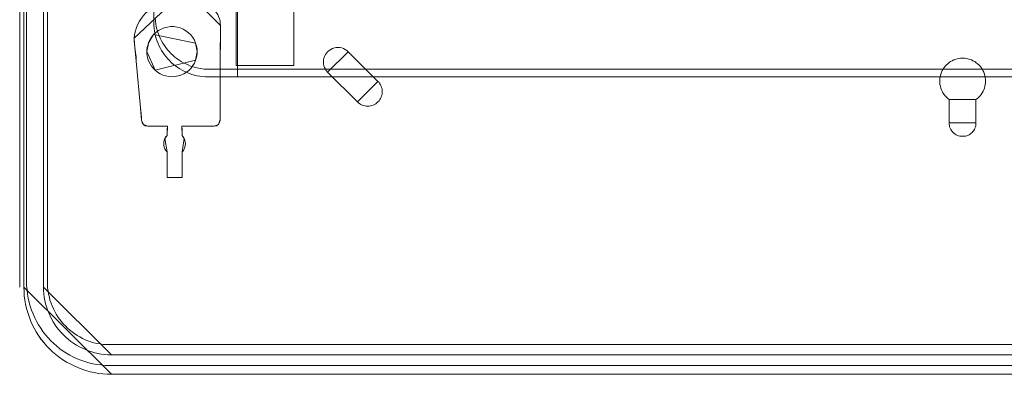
# Model space of a CAD drawing. Header units: millimetres. Extents: x 12819 to 17524, y -4386 to -1138.
# Tile 4 of 94: x 13062 to 13085, y -4265 to -4257. Entities that reach past the tile are written whole.
import ezdxf

# ---------------------------------------------------------------- set-up
doc = ezdxf.new("R2010")
doc.units = ezdxf.units.MM
doc.layers.get('0').update_dxf_attribs({"lineweight": 15})
for name, color, linetype, lineweight in [('5', 7, 'Continuous', 15), ('50', 7, 'Continuous', 15), ('60', 7, 'Continuous', 15)]:
    doc.layers.add(name, color=color, linetype=linetype, lineweight=lineweight)

# ---------------------------------------------------------------- blocks, each defined once
blk = doc.blocks.new('*U361')
at = {"layer": '5', "color": 7}
for points in [[(0, -20.806875), (0, -801.193125), (0.051554, -802.220625), (0.103107, -803.248125), (0.206214, -804.275625), (0.412428, -805.25175), (0.618642, -806.27925), (0.927963, -807.255375), (1.237284, -808.2315), (1.598159, -809.15625), (2.010587, -810.081), (2.474568, -811.00575), (2.93855, -811.879125), (3.505639, -812.7525), (4.072727, -813.5745), (4.742923, -814.3965), (5.413119, -815.167125), (6.134868, -815.886375), (6.856617, -816.605625), (7.629919, -817.2735), (8.454776, -817.941375), (9.279632, -818.5065), (10.156041, -819.071625), (11.032451, -819.534), (11.960414, -819.996375), (12.888377, -820.407375), (13.816341, -820.767), (14.795857, -821.07525), (15.775374, -821.3835), (16.806444, -821.589), (17.785961, -821.7945), (18.817031, -821.89725), (19.848101, -821.948625), (20.879171, -822), (427.120829, -822)], [(427.120684, -817.323607), (20.879316, -817.323607), (20.054461, -817.323607), (19.281159, -817.272232), (18.456303, -817.169482), (17.683001, -817.015357), (16.909699, -816.861232), (16.18795, -816.655732), (15.414648, -816.398857), (14.6929, -816.090607), (13.971151, -815.782357), (13.249402, -815.422732), (12.579207, -815.063108), (11.909012, -814.652108), (11.238817, -814.189733), (10.620175, -813.675983), (10.001534, -813.162233), (9.434445, -812.597108), (8.867357, -812.031984), (8.351822, -811.415484), (7.836288, -810.798984), (7.372306, -810.131109), (6.959879, -809.463235), (6.599004, -808.79536), (6.23813, -808.07611), (5.928809, -807.35686), (5.619488, -806.637611), (5.361721, -805.866986), (5.155507, -805.147736), (5.000847, -804.377111), (4.846186, -803.555112), (4.743079, -802.784487), (4.691526, -802.013862), (4.691526, -801.191862), (4.691526, -20.805885)], [(4.691526, -20.805885), (4.691526, -801.191862), (4.691526, -802.013862), (4.743079, -802.784487), (4.846186, -803.555112), (5.000847, -804.377111), (5.155507, -805.147736), (5.361721, -805.866986), (5.619488, -806.637611), (5.928809, -807.35686), (6.23813, -808.07611), (6.599004, -808.79536), (6.959879, -809.463235), (7.372306, -810.131109), (7.836288, -810.798984), (8.351822, -811.415484), (8.867357, -812.031984), (9.434445, -812.597108), (10.001534, -813.162233), (10.620175, -813.675983), (11.238817, -814.189733), (11.909012, -814.652108), (12.579207, -815.063108), (13.249402, -815.422732), (13.971151, -815.782357), (14.6929, -816.090607), (15.414648, -816.398857), (16.18795, -816.655732), (16.909699, -816.861232), (17.683001, -817.015357), (18.456303, -817.169482), (19.281159, -817.272232), (20.054461, -817.323607), (20.879316, -817.323607), (427.120684, -817.323607)], [(64.443693, -420.093378), (64.443693, -743.19085), (64.443693, -748.276976), (63.824993, -748.276976), (51.244753, -748.276976), (50.626053, -748.276976), (50.626053, -743.19085), (50.626053, -673.218079), (50.626053, -648.763571), (50.626053, -523.254409)], [(50.625047, -523.252881), (50.625047, -648.762896), (50.625047, -673.217569), (50.625047, -743.190815), (50.625047, -748.276976), (51.243807, -748.276976), (63.825252, -748.276976), (64.444011, -748.276976), (64.444011, -743.190815), (64.444011, -420.09115)], [(28.045406, -736.971565), (27.581393, -737.690843), (27.168938, -738.41012), (26.859596, -739.232152), (26.601811, -740.054184), (26.395583, -740.876216), (26.344026, -741.801002), (26.344026, -742.417525), (26.395583, -743.085426), (26.498697, -744.112966), (26.653368, -745.191883), (26.756482, -746.219422), (26.808039, -747.246962), (27.839178, -758.395768), (27.942292, -759.115046), (27.993849, -759.834324), (28.045406, -760.604979), (28.096963, -761.324256), (28.14852, -761.581141), (28.200077, -761.889403), (28.354748, -762.146288), (28.509419, -762.351796), (28.715647, -762.505927), (28.973432, -762.660058), (29.231216, -762.711435), (29.540558, -762.762812), (34.232243, -762.762812), (34.232243, -762.762812), (34.232243, -762.762812), (34.232243, -762.96832), (34.180686, -763.48209), (34.180686, -764.972022), (33.871344, -765.331661), (33.665116, -765.742677), (33.510445, -766.153693), (33.407331, -766.564709), (33.355774, -766.975725), (33.407331, -767.386741), (33.458888, -767.797757), (33.665116, -768.208773), (33.871344, -768.568411), (34.180686, -768.876673), (34.180686, -774.990535), (37.738117, -774.990535), (37.738117, -768.876673), (38.047459, -768.568411), (38.253687, -768.208773), (38.408358, -767.797757), (38.511472, -767.386741), (38.563029, -766.975725), (38.511472, -766.564709), (38.408358, -766.153693), (38.253687, -765.742677), (37.995902, -765.331661), (37.738117, -764.972022), (37.738117, -763.48209), (37.68656, -762.96832), (37.68656, -762.762812), (37.68656, -762.762812), (37.68656, -762.762812), (45.420106, -762.762812), (45.677891, -762.711435), (45.935676, -762.660058), (46.193461, -762.505927), (46.399689, -762.351796), (46.605917, -762.094911), (46.70903, -761.786649), (46.812144, -761.478387), (46.812144, -761.170125), (46.812144, -760.553602), (46.812144, -759.937078), (46.812144, -759.320554), (46.812144, -758.70403), (46.812144, -747.503847), (46.812144, -743.907458), (46.915258, -741.595494), (46.915258, -738.769759), (46.863701, -738.204613), (46.812144, -737.639466), (46.657473, -737.125696)], [(46.657473, -737.125696), (46.812144, -737.639466), (46.863701, -738.204613), (46.915258, -738.769759), (46.915258, -741.595494), (46.915258, -741.595494), (46.812144, -743.907458), (46.812144, -747.503847), (46.812144, -758.70403), (46.812144, -759.320554), (46.812144, -759.937078), (46.812144, -760.553602), (46.812144, -761.170125), (46.812144, -761.478387), (46.70903, -761.786649), (46.605917, -762.094911), (46.399689, -762.351796), (46.193461, -762.505927), (45.935676, -762.660058), (45.677891, -762.711435), (45.420106, -762.762812), (37.68656, -762.762812), (37.68656, -762.762812), (37.68656, -762.762812), (37.68656, -762.96832), (37.738117, -763.48209), (37.738117, -764.972022), (37.995902, -765.331661), (38.253687, -765.742677), (38.408358, -766.153693), (38.511472, -766.564709), (38.563029, -766.975725), (38.511472, -767.386741), (38.408358, -767.797757), (38.253687, -768.208773), (38.047459, -768.568411), (37.738117, -768.876673), (37.738117, -774.990535), (34.180686, -774.990535), (34.180686, -768.876673), (33.871344, -768.568411), (33.665116, -768.208773), (33.458888, -767.797757), (33.407331, -767.386741), (33.355774, -766.975725), (33.407331, -766.564709), (33.510445, -766.153693), (33.665116, -765.742677), (33.871344, -765.331661), (34.180686, -764.972022), (34.180686, -763.48209), (34.232243, -762.96832), (34.232243, -762.762812), (34.232243, -762.762812), (34.232243, -762.762812), (29.540558, -762.762812), (29.231216, -762.711435), (28.973432, -762.660058), (28.715647, -762.505927), (28.509419, -762.351796), (28.354748, -762.146288), (28.200077, -761.889403), (28.14852, -761.581141), (28.096963, -761.324256), (28.045406, -760.604979), (27.993849, -759.834324), (27.942292, -759.115046), (27.839178, -758.395768), (26.808039, -747.246962), (26.756482, -746.219422), (26.653368, -745.191883), (26.498697, -744.112966), (26.395583, -743.085426), (26.344026, -742.417525), (26.344026, -741.801002), (26.395583, -740.876216), (26.601811, -740.054184), (26.859596, -739.232152), (27.168938, -738.41012), (27.581393, -737.690843), (28.045406, -736.971565)]]:
    blk.add_lwpolyline(points, dxfattribs=at)
at = {"layer": '5', "color": 59}
for points in [[(4.691526, -12.740694), (4.691526, -801.192753), (4.691526, -12.740694)], [(-1, -20.807247), (-1, -801.192753), (-1, -20.807247)]]:
    blk.add_lwpolyline(points, close=True, dxfattribs=at)
at = {"layer": '5', "color": 7}
for points in [[(64.441749, -743.19061), (64.441749, -420.091485), (64.441749, -743.19061)], [(50.625047, -673.21591), (50.625047, -743.19061), (50.625047, -673.21591)], [(35.367409, -733.272422), (34.490852, -733.323811), (33.614295, -733.426589), (32.7893, -733.632145), (31.964305, -733.94048), (31.190872, -734.300204), (30.469001, -734.711316), (29.798693, -735.173818), (29.128384, -735.739098), (28.5612, -736.355767), (28.045578, -736.972436), (27.581519, -737.691883), (27.169021, -738.41133), (26.859648, -739.233556), (26.601837, -740.055781), (26.395588, -740.878007), (26.344026, -741.80301), (35.367409, -733.272422)], [(46.915258, -738.773266), (46.863696, -738.207759), (46.812133, -737.642251), (46.657446, -737.128154), (46.451196, -736.614056), (46.244947, -736.151368), (45.935572, -735.68868), (45.626198, -735.277402), (45.265261, -734.866124), (44.904324, -734.506256), (44.491824, -734.197797), (44.027762, -733.940749), (43.512138, -733.6837), (42.996514, -733.529471), (42.480889, -733.375241), (41.965265, -733.323832), (41.398078, -733.272422), (46.915258, -738.773266)], [(36.553091, -739.130578), (35.779668, -739.027809), (35.006245, -739.027809), (34.232823, -739.130578), (33.510961, -739.284731), (32.7891, -739.593037), (32.1188, -739.952728), (31.500062, -740.415187), (30.932885, -740.929031), (30.520393, -741.442875), (30.211024, -741.905334), (29.901655, -742.470562), (29.695408, -743.03579), (29.540724, -743.498249), (29.437601, -744.012093), (29.334478, -744.474552), (29.334478, -744.988396), (29.334478, -745.50224), (29.386039, -745.964699), (29.489162, -746.478543), (29.643847, -746.941002), (29.798532, -747.352077), (30.107901, -747.917305), (30.41727, -748.431149), (30.829762, -748.944992), (31.293816, -749.407452), (31.860992, -749.869911), (32.479731, -750.280986), (33.150031, -750.589292), (33.871892, -750.79483), (34.593753, -750.948983), (35.315615, -751.000367), (36.037476, -750.948983), (36.810899, -750.79483), (37.481199, -750.589292), (38.151498, -750.280986), (38.821798, -749.921295), (39.388975, -749.458836), (39.90459, -748.944992), (40.317082, -748.32838), (40.729575, -747.711768), (40.987382, -746.992387), (41.142067, -746.529927), (41.296751, -746.016084), (41.348313, -745.50224), (41.348313, -744.988396), (41.348313, -744.474552), (41.296751, -743.960709), (41.142067, -743.446865), (40.987382, -742.984406), (40.678013, -742.265025), (40.317082, -741.597028), (39.853029, -740.980415), (39.285852, -740.466572), (38.667114, -740.004112), (37.996814, -739.644422), (37.274952, -739.336116), (36.553091, -739.130578)], [(36.553091, -739.130578), (35.779668, -739.027809), (35.006245, -739.027809), (34.232823, -739.130578), (33.510961, -739.284731), (32.7891, -739.593037), (32.1188, -739.952728), (31.500062, -740.415187), (30.932885, -740.929031), (30.520393, -741.442875), (30.211024, -741.905334), (29.901655, -742.470562), (29.695408, -743.03579), (29.540724, -743.498249), (29.437601, -744.012093), (29.334478, -744.474552), (29.334478, -744.988396), (29.334478, -745.50224), (29.386039, -745.964699), (29.489162, -746.478543), (29.643847, -746.941002), (29.798532, -747.352077), (30.107901, -747.917305), (30.41727, -748.431149), (30.829762, -748.944992), (31.293816, -749.407452), (31.860992, -749.869911), (32.479731, -750.280986), (33.150031, -750.589292), (33.871892, -750.79483), (34.593753, -750.948983), (35.315615, -751.000367), (36.037476, -750.948983), (36.810899, -750.79483), (37.481199, -750.589292), (38.151498, -750.280986), (38.821798, -749.921295), (39.388975, -749.458836), (39.90459, -748.944992), (40.317082, -748.32838), (40.729575, -747.711768), (40.987382, -746.992387), (41.142067, -746.529927), (41.296751, -746.016084), (41.348313, -745.50224), (41.348313, -744.988396), (41.348313, -744.474552), (41.296751, -743.960709), (41.142067, -743.446865), (40.987382, -742.984406), (40.678013, -742.265025), (40.317082, -741.597028), (39.853029, -740.980415), (39.285852, -740.466572), (38.667114, -740.004112), (37.996814, -739.644422), (37.274952, -739.336116), (36.553091, -739.130578)], [(36.810899, -750.79483), (36.037476, -750.948983), (35.315615, -751.000367), (34.593753, -750.948983), (33.871892, -750.79483), (33.150031, -750.589292), (32.479731, -750.280986), (31.860992, -749.869911), (31.293816, -749.407452), (30.829762, -748.944992), (30.41727, -748.431149), (30.107901, -747.917305), (29.798532, -747.352077), (29.643847, -746.941002), (29.489162, -746.478543), (29.386039, -745.964699), (29.334478, -745.50224), (29.334478, -744.988396), (29.334478, -744.474552), (29.437601, -744.012093), (29.540724, -743.498249), (29.695408, -743.03579), (29.901655, -742.470562), (30.211024, -741.905334), (30.520393, -741.442875), (30.932885, -740.929031), (31.500062, -740.415187), (32.1188, -739.952728), (32.7891, -739.593037), (33.510961, -739.284731), (34.232823, -739.130578), (35.006245, -739.027809), (35.779668, -739.027809), (36.553091, -739.130578), (37.274952, -739.336116), (37.996814, -739.644422), (38.667114, -740.004112), (39.285852, -740.466572), (39.853029, -740.980415), (40.317082, -741.597028), (40.678013, -742.265025), (40.987382, -742.984406), (41.142067, -743.446865), (41.296751, -743.960709), (41.348313, -744.474552), (41.348313, -744.988396), (41.348313, -745.50224), (41.296751, -746.016084), (41.142067, -746.529927), (40.987382, -746.992387), (40.729575, -747.711768), (40.317082, -748.32838), (39.90459, -748.944992), (39.388975, -749.458836), (38.821798, -749.921295), (38.151498, -750.280986), (37.481199, -750.589292), (36.810899, -750.79483)], [(40.986382, -742.985624), (40.677001, -742.266021), (40.316056, -741.597819), (39.851985, -740.981017), (39.284786, -740.467015), (38.666024, -740.004413), (37.995698, -739.644612), (37.273809, -739.336211), (36.55192, -739.13061), (35.778467, -739.027809), (35.005014, -739.027809), (34.231562, -739.13061), (33.509672, -739.28481), (32.787783, -739.593212), (32.117458, -739.953013), (31.498695, -740.415615), (30.931497, -740.929616), (40.986382, -742.985624)], [(46.912996, -741.598024), (46.912996, -738.771013), (46.912996, -741.598024)], [(26.344026, -741.800757), (26.344026, -742.418149), (26.398316, -743.086991), (26.344026, -741.800757)], [(30.933759, -740.929002), (30.520555, -741.443254), (30.210652, -741.90608), (29.900748, -742.471757), (29.694146, -743.037434), (30.933759, -740.929002)], [(46.811203, -747.506588), (46.811203, -743.908699), (46.915258, -741.595771), (46.811203, -747.506588)], [(26.810012, -747.249792), (26.758267, -746.221383), (26.654777, -745.192975), (26.499543, -744.113147), (26.396054, -743.084738), (26.810012, -747.249792)], [(29.696408, -743.035181), (29.541295, -743.497734), (29.437887, -744.011682), (29.334478, -744.474235), (29.334478, -744.988183), (29.696408, -743.035181)], [(41.348313, -744.988183), (41.348313, -744.474129), (41.296608, -743.960075), (41.141495, -743.44602), (40.986382, -742.983371), (41.348313, -744.988183)], [(50.625047, -743.188358), (50.625047, -748.276976), (50.625047, -743.188358)], [(64.441749, -743.188358), (64.441749, -748.276976), (64.441749, -743.188358)], [(77.383031, -745.038524), (77.073605, -744.730134), (76.661035, -744.473142), (76.300037, -744.267548), (75.835897, -744.113353), (75.423328, -744.010556), (74.959188, -744.010556), (74.495047, -744.010556), (74.082478, -744.113353), (73.618338, -744.267548), (73.205769, -744.473142), (72.844771, -744.730134), (72.483773, -745.038524), (72.225917, -745.346915), (71.968061, -745.706703), (71.761776, -746.117891), (71.607063, -746.580476), (71.503921, -746.991664), (71.503921, -747.454249), (71.503921, -747.916835), (71.607063, -748.379421), (71.761776, -748.790608), (71.968061, -749.201795), (72.174346, -749.561584), (72.483773, -749.921373), (77.383031, -745.038524)], [(72.483595, -749.919153), (79.599125, -756.958091), (79.856934, -757.214987), (80.166305, -757.420503), (80.424114, -757.57464), (80.733485, -757.728778), (81.042855, -757.831536), (81.403788, -757.934294), (81.713159, -757.985673), (82.074092, -757.985673), (82.383462, -757.985673), (82.692833, -757.934294), (83.053766, -757.831536), (83.363137, -757.728778), (83.672508, -757.57464), (83.981879, -757.420503), (84.239688, -757.214987), (84.497497, -756.958091), (84.755306, -756.701196), (84.961553, -756.4443), (85.116238, -756.136025), (85.270924, -755.827751), (85.374047, -755.519476), (85.477171, -755.211201), (85.528733, -754.851548), (85.528733, -754.543273), (85.528733, -754.183619), (85.477171, -753.875345), (85.374047, -753.56707), (85.270924, -753.207416), (85.116238, -752.950521), (84.961553, -752.642246), (84.755306, -752.333971), (84.497497, -752.077076), (77.381967, -745.038138), (77.072596, -744.729863), (76.660102, -744.472968), (76.299169, -744.267452), (75.835113, -744.113314), (75.422618, -744.010556), (74.958562, -744.010556), (74.494506, -744.010556), (74.082011, -744.113314), (73.617955, -744.267452), (73.20546, -744.472968), (72.844528, -744.729863), (72.483595, -745.038138), (72.225786, -745.346413), (71.967977, -745.706067), (71.76173, -746.117099), (71.607044, -746.579511), (71.503921, -746.990544), (71.503921, -747.452956), (71.503921, -747.915368), (71.607044, -748.37778), (71.76173, -748.788813), (71.967977, -749.199846), (72.174224, -749.5595), (72.483595, -749.919153)], [(72.483595, -749.919153), (79.599125, -756.958091), (79.856934, -757.214987), (80.166305, -757.420503), (80.424114, -757.57464), (80.733485, -757.728778), (81.042855, -757.831536), (81.403788, -757.934294), (81.713159, -757.985673), (82.074092, -757.985673), (82.383462, -757.985673), (82.692833, -757.934294), (83.053766, -757.831536), (83.363137, -757.728778), (83.672508, -757.57464), (83.981879, -757.420503), (84.239688, -757.214987), (84.497497, -756.958091), (84.755306, -756.701196), (84.961553, -756.4443), (85.116238, -756.136025), (85.270924, -755.827751), (85.374047, -755.519476), (85.477171, -755.211201), (85.528733, -754.851548), (85.528733, -754.543273), (85.528733, -754.183619), (85.477171, -753.875345), (85.374047, -753.56707), (85.270924, -753.207416), (85.116238, -752.950521), (84.961553, -752.642246), (84.755306, -752.333971), (84.497497, -752.077076), (77.381967, -745.038138), (77.072596, -744.729863), (76.660102, -744.472968), (76.299169, -744.267452), (75.835113, -744.113314), (75.422618, -744.010556), (74.958562, -744.010556), (74.494506, -744.010556), (74.082011, -744.113314), (73.617955, -744.267452), (73.20546, -744.472968), (72.844528, -744.729863), (72.483595, -745.038138), (72.225786, -745.346413), (71.967977, -745.706067), (71.76173, -746.117099), (71.607044, -746.579511), (71.503921, -746.990544), (71.503921, -747.452956), (71.503921, -747.915368), (71.607044, -748.37778), (71.76173, -748.788813), (71.967977, -749.199846), (72.174224, -749.5595), (72.483595, -749.919153)], [(77.381967, -745.038138), (84.497497, -752.077076), (84.755306, -752.333971), (84.961553, -752.642246), (85.116238, -752.950521), (85.270924, -753.207416), (85.374047, -753.56707), (85.477171, -753.875345), (85.528733, -754.183619), (85.528733, -754.543273), (85.528733, -754.851548), (85.477171, -755.211201), (85.374047, -755.519476), (85.270924, -755.827751), (85.116238, -756.136025), (84.961553, -756.4443), (84.755306, -756.701196), (84.497497, -756.958091), (84.239688, -757.214987), (83.981879, -757.420503), (83.672508, -757.57464), (83.363137, -757.728778), (83.053766, -757.831536), (82.692833, -757.934294), (82.383462, -757.985673), (82.074092, -757.985673), (81.713159, -757.985673), (81.403788, -757.934294), (81.042855, -757.831536), (80.733485, -757.728778), (80.424114, -757.57464), (80.166305, -757.420503), (79.856934, -757.214987), (79.599125, -756.958091), (72.483595, -749.919153), (72.174224, -749.5595), (71.967977, -749.199846), (71.76173, -748.788813), (71.607044, -748.37778), (71.503921, -747.915368), (71.503921, -747.452956), (71.503921, -746.990544), (71.607044, -746.579511), (71.76173, -746.117099), (71.967977, -745.706067), (72.225786, -745.346413), (72.483595, -745.038138), (72.844528, -744.729863), (73.20546, -744.472968), (73.617955, -744.267452), (74.082011, -744.113314), (74.494506, -744.010556), (74.958562, -744.010556), (75.422618, -744.010556), (75.835113, -744.113314), (76.299169, -744.267452), (76.660102, -744.472968), (77.072596, -744.729863), (77.381967, -745.038138)], [(31.295689, -749.407781), (30.831192, -748.945029), (30.418305, -748.43086), (30.10864, -747.916692), (29.798975, -747.351106), (29.644143, -746.939771), (29.48931, -746.47702), (29.386089, -745.962851), (29.334478, -745.500099), (29.334478, -744.985931), (31.295689, -749.407781)], [(31.293427, -749.406799), (31.860568, -749.869448), (32.479268, -750.280691), (33.149525, -750.589124), (33.871341, -750.794745), (34.593157, -750.948962), (35.314972, -751.000367), (36.036788, -750.948962), (36.810162, -750.794745), (37.48042, -750.589124), (38.150677, -750.280691), (38.820935, -749.920853), (39.388076, -749.458204), (39.903658, -748.94415), (40.316125, -748.327284), (40.728591, -747.710419), (40.986382, -746.990743), (31.293427, -749.406799)], [(40.986382, -746.992996), (41.141495, -746.529827), (41.296608, -746.015195), (41.348313, -745.500563), (41.348313, -744.985931), (40.986382, -746.992996)], [(84.49723, -752.079362), (77.380769, -745.037741), (84.49723, -752.079362)], [(227.19726, -756.393087), (227.558241, -756.136208), (227.867653, -755.827954), (228.177066, -755.5197), (228.434909, -755.211446), (228.692753, -754.851817), (228.899028, -754.440812), (229.053734, -754.081182), (229.20844, -753.670177), (229.311577, -753.259171), (229.414715, -752.848166), (229.466284, -752.437161), (229.466284, -752.026156), (229.466284, -751.61515), (229.414715, -751.15277), (229.311577, -750.741764), (229.20844, -750.330759), (229.053734, -749.919754), (228.847459, -749.508749), (228.641184, -749.149119), (228.434909, -748.789489), (228.177066, -748.42986), (227.867653, -748.121606), (227.558241, -747.864727), (227.19726, -747.607849), (226.887848, -747.350971), (226.475298, -747.145468), (226.114317, -746.939966), (225.701768, -746.837214), (225.289218, -746.683087), (224.876668, -746.631712), (224.464118, -746.580336), (224, -746.52896), (223.535882, -746.580336), (223.123332, -746.631712), (222.710782, -746.683087), (222.298232, -746.837214), (221.885683, -746.939966), (221.524702, -747.145468), (221.112152, -747.350971), (220.80274, -747.607849), (220.441759, -747.864727), (220.132347, -748.121606), (219.822934, -748.42986), (219.565091, -748.789489), (219.358816, -749.149119), (219.152541, -749.508749), (218.946266, -749.919754), (218.79156, -750.330759), (218.688423, -750.741764), (218.585285, -751.15277), (218.533716, -751.61515), (218.533716, -752.026156), (218.533716, -752.437161), (218.585285, -752.848166), (218.688423, -753.259171), (218.79156, -753.670177), (218.946266, -754.081182), (219.100972, -754.440812), (219.307247, -754.851817), (219.565091, -755.211446), (219.822934, -755.5197), (220.132347, -755.827954), (220.441759, -756.136208), (220.80274, -756.393087), (227.19726, -756.393087)], [(218.79156, -750.330738), (218.688423, -750.74174), (218.585285, -751.152743), (218.533716, -751.615122), (218.533716, -752.026125), (218.533716, -752.437128), (218.585285, -752.84813), (218.688423, -753.259133), (218.79156, -753.670136), (218.946266, -754.081139), (219.100972, -754.440767), (219.307247, -754.85177), (219.565091, -755.211397), (219.822934, -755.519649), (220.132347, -755.827902), (220.441759, -756.136154), (220.80274, -756.393031), (220.80274, -761.992946), (220.80274, -762.301198), (220.854308, -762.660825), (220.905877, -762.969078), (221.060583, -763.225954), (221.163721, -763.534207), (221.318427, -763.791083), (221.524702, -764.04796), (221.730977, -764.253462), (221.937251, -764.458963), (222.195095, -764.664465), (222.452939, -764.818591), (222.762351, -764.972717), (223.020194, -765.075468), (223.329607, -765.126843), (223.690588, -765.178218), (224, -765.178218), (224.309412, -765.178218), (224.670393, -765.126843), (224.979806, -765.075468), (225.237649, -764.972717), (225.547061, -764.818591), (225.804905, -764.664465), (226.062749, -764.458963), (226.269023, -764.253462), (226.475298, -764.04796), (226.681573, -763.791083), (226.836279, -763.534207), (226.939417, -763.225954), (227.094123, -762.969078), (227.145692, -762.660825), (227.19726, -762.301198), (227.19726, -761.992946), (227.19726, -756.393031), (227.558241, -756.136154), (227.867653, -755.827902), (228.177066, -755.519649), (228.434909, -755.211397), (228.692753, -754.85177), (228.899028, -754.440767), (229.053734, -754.081139), (229.20844, -753.670136), (229.311577, -753.259133), (229.414715, -752.84813), (229.466284, -752.437128), (229.466284, -752.026125), (229.466284, -751.615122), (229.414715, -751.152743), (229.311577, -750.74174), (229.20844, -750.330738), (229.053734, -749.919735), (228.847459, -749.508732), (228.641184, -749.149104), (228.434909, -748.789477), (228.177066, -748.429849), (227.867653, -748.121597), (227.558241, -747.86472), (227.19726, -747.607843), (226.887848, -747.350966), (226.475298, -747.145465), (226.114317, -746.939963), (225.701768, -746.837213), (225.289218, -746.683087), (224.876668, -746.631711), (224.464118, -746.580336), (224, -746.52896), (223.535882, -746.580336), (223.123332, -746.631711), (222.710782, -746.683087), (222.298232, -746.837213), (221.885683, -746.939963), (221.524702, -747.145465), (221.112152, -747.350966), (220.80274, -747.607843), (220.441759, -747.86472), (220.132347, -748.121597), (219.822934, -748.429849), (219.565091, -748.789477), (219.358816, -749.149104), (219.152541, -749.508732), (218.946266, -749.919735), (218.79156, -750.330738)], [(218.79156, -750.330738), (218.688423, -750.74174), (218.585285, -751.152743), (218.533716, -751.615122), (218.533716, -752.026125), (218.533716, -752.437128), (218.585285, -752.84813), (218.688423, -753.259133), (218.79156, -753.670136), (218.946266, -754.081139), (219.100972, -754.440767), (219.307247, -754.85177), (219.565091, -755.211397), (219.822934, -755.519649), (220.132347, -755.827902), (220.441759, -756.136154), (220.80274, -756.393031), (220.80274, -761.992946), (220.80274, -762.301198), (220.854308, -762.660825), (220.905877, -762.969078), (221.060583, -763.225954), (221.163721, -763.534207), (221.318427, -763.791083), (221.524702, -764.04796), (221.730977, -764.253462), (221.937251, -764.458963), (222.195095, -764.664465), (222.452939, -764.818591), (222.762351, -764.972717), (223.020194, -765.075468), (223.329607, -765.126843), (223.690588, -765.178218), (224, -765.178218), (224.309412, -765.178218), (224.670393, -765.126843), (224.979806, -765.075468), (225.237649, -764.972717), (225.547061, -764.818591), (225.804905, -764.664465), (226.062749, -764.458963), (226.269023, -764.253462), (226.475298, -764.04796), (226.681573, -763.791083), (226.836279, -763.534207), (226.939417, -763.225954), (227.094123, -762.969078), (227.145692, -762.660825), (227.19726, -762.301198), (227.19726, -761.992946), (227.19726, -756.393031), (227.558241, -756.136154), (227.867653, -755.827902), (228.177066, -755.519649), (228.434909, -755.211397), (228.692753, -754.85177), (228.899028, -754.440767), (229.053734, -754.081139), (229.20844, -753.670136), (229.311577, -753.259133), (229.414715, -752.84813), (229.466284, -752.437128), (229.466284, -752.026125), (229.466284, -751.615122), (229.414715, -751.152743), (229.311577, -750.74174), (229.20844, -750.330738), (229.053734, -749.919735), (228.847459, -749.508732), (228.641184, -749.149104), (228.434909, -748.789477), (228.177066, -748.429849), (227.867653, -748.121597), (227.558241, -747.86472), (227.19726, -747.607843), (226.887848, -747.350966), (226.475298, -747.145465), (226.114317, -746.939963), (225.701768, -746.837213), (225.289218, -746.683087), (224.876668, -746.631711), (224.464118, -746.580336), (224, -746.52896), (223.535882, -746.580336), (223.123332, -746.631711), (222.710782, -746.683087), (222.298232, -746.837213), (221.885683, -746.939963), (221.524702, -747.145465), (221.112152, -747.350966), (220.80274, -747.607843), (220.441759, -747.86472), (220.132347, -748.121597), (219.822934, -748.429849), (219.565091, -748.789477), (219.358816, -749.149104), (219.152541, -749.508732), (218.946266, -749.919735), (218.79156, -750.330738)], [(218.79156, -750.330738), (218.946266, -749.919735), (219.152541, -749.508732), (219.358816, -749.149104), (219.565091, -748.789477), (219.822934, -748.429849), (220.132347, -748.121597), (220.441759, -747.86472), (220.80274, -747.607843), (221.112152, -747.350966), (221.524702, -747.145465), (221.885683, -746.939963), (222.298232, -746.837213), (222.710782, -746.683087), (223.123332, -746.631711), (223.535882, -746.580336), (224, -746.52896), (224.464118, -746.580336), (224.876668, -746.631711), (225.289218, -746.683087), (225.701768, -746.837213), (226.114317, -746.939963), (226.475298, -747.145465), (226.887848, -747.350966), (227.19726, -747.607843), (227.558241, -747.86472), (227.867653, -748.121597), (228.177066, -748.429849), (228.434909, -748.789477), (228.641184, -749.149104), (228.847459, -749.508732), (229.053734, -749.919735), (229.20844, -750.330738), (229.311577, -750.74174), (229.414715, -751.152743), (229.466284, -751.615122), (229.466284, -752.026125), (229.466284, -752.437128), (229.414715, -752.84813), (229.311577, -753.259133), (229.20844, -753.670136), (229.053734, -754.081139), (228.899028, -754.440767), (228.692753, -754.85177), (228.434909, -755.211397), (228.177066, -755.519649), (227.867653, -755.827902), (227.558241, -756.136154), (227.19726, -756.393031), (227.19726, -761.992946), (227.19726, -762.301198), (227.145692, -762.660825), (227.094123, -762.969078), (226.939417, -763.225954), (226.836279, -763.534207), (226.681573, -763.791083), (226.475298, -764.04796), (226.269023, -764.253462), (226.062749, -764.458963), (225.804905, -764.664465), (225.547061, -764.818591), (225.237649, -764.972717), (224.979806, -765.075468), (224.670393, -765.126843), (224.309412, -765.178218), (224, -765.178218), (223.690588, -765.178218), (223.329607, -765.126843), (223.020194, -765.075468), (222.762351, -764.972717), (222.452939, -764.818591), (222.195095, -764.664465), (221.937251, -764.458963), (221.730977, -764.253462), (221.524702, -764.04796), (221.318427, -763.791083), (221.163721, -763.534207), (221.060583, -763.225954), (220.905877, -762.969078), (220.854308, -762.660825), (220.80274, -762.301198), (220.80274, -761.992946), (220.80274, -756.393031), (220.441759, -756.136154), (220.132347, -755.827902), (219.822934, -755.519649), (219.565091, -755.211397), (219.307247, -754.85177), (219.100972, -754.440767), (218.946266, -754.081139), (218.79156, -753.670136), (218.688423, -753.259133), (218.585285, -752.84813), (218.533716, -752.437128), (218.533716, -752.026125), (218.533716, -751.615122), (218.585285, -751.152743), (218.688423, -750.74174), (218.79156, -750.330738)], [(27.841514, -758.397899), (26.80775, -747.247539), (27.841514, -758.397899)], [(46.811203, -758.706505), (46.811203, -747.504335), (46.811203, -758.706505)], [(51.247116, -748.274724), (50.625047, -748.274724), (51.247116, -748.274724)], [(63.826467, -748.274724), (51.244854, -748.274724), (63.826467, -748.274724)], [(63.824205, -748.274724), (64.444011, -748.274724), (63.824205, -748.274724)], [(72.483396, -749.91912), (79.599857, -756.958489), (72.483396, -749.91912)], [(79.597595, -756.958097), (79.85547, -757.214991), (80.164921, -757.420506), (80.422796, -757.574643), (80.732247, -757.728779), (81.041698, -757.831537), (81.402724, -757.934294), (81.712174, -757.985673), (82.0732, -757.985673), (82.382651, -757.985673), (82.692101, -757.934294), (83.053127, -757.831537), (83.362578, -757.728779), (83.672029, -757.574643), (83.981479, -757.420506), (84.239355, -757.214991), (84.49723, -756.958097), (84.755106, -756.701203), (84.961407, -756.444309), (85.116132, -756.136036), (85.270857, -755.827763), (85.374007, -755.51949), (85.477158, -755.211217), (85.528733, -754.851565), (85.528733, -754.543292), (85.528733, -754.183641), (85.477158, -753.875368), (85.374007, -753.567095), (85.270857, -753.207443), (85.116132, -752.950549), (84.961407, -752.642276), (84.755106, -752.334003), (84.49723, -752.077109), (79.597595, -756.958097)], [(220.802569, -761.993045), (220.802569, -756.390834), (220.802569, -761.993045)], [(227.195169, -761.993045), (227.195169, -756.390834), (227.195169, -761.993045)], [(28.09939, -761.326276), (28.047362, -760.606472), (27.995334, -759.835254), (27.943307, -759.11545), (27.839252, -758.395646), (28.09939, -761.326276)], [(46.811203, -758.704252), (46.811203, -759.320901), (46.811203, -759.937549), (46.811203, -760.554198), (46.811203, -761.170847), (46.811203, -758.704252)], [(46.399507, -762.353461), (46.606486, -762.095881), (46.709976, -761.786785), (46.813465, -761.47769), (46.813465, -761.168594), (46.399507, -762.353461)], [(28.097127, -761.324023), (28.148872, -761.581383), (28.200617, -761.890214), (28.355851, -762.147573), (28.511086, -762.353461), (28.097127, -761.324023)], [(28.508824, -762.351208), (28.715576, -762.505792), (28.974018, -762.660377), (29.232459, -762.711905), (29.542588, -762.763433), (28.508824, -762.351208)], [(29.540326, -762.763433), (34.234114, -762.763433), (29.540326, -762.763433)], [(34.179824, -764.973232), (34.179824, -763.482903), (34.234114, -762.968996), (34.234114, -762.763433), (34.234114, -762.763433), (34.234114, -762.763433), (34.179824, -764.973232)], [(37.740317, -764.973232), (37.740317, -763.482903), (37.686027, -762.968996), (37.686027, -762.763433), (37.686027, -762.763433), (37.686027, -762.763433), (37.740317, -764.973232)], [(37.686027, -762.763433), (45.420032, -762.763433), (37.686027, -762.763433)], [(45.41777, -762.763433), (45.676122, -762.711905), (45.934474, -762.660377), (46.192826, -762.505792), (46.399507, -762.351208), (45.41777, -762.763433)], [(220.802569, -761.990792), (220.802569, -762.299253), (220.854141, -762.659124), (220.905712, -762.967584), (221.060426, -763.224635), (221.163569, -763.533095), (221.318284, -763.790146), (221.52457, -764.047196), (221.730855, -764.252837), (221.937141, -764.458477), (222.194999, -764.664117), (222.452856, -764.818348), (222.762285, -764.972578), (223.020142, -765.075398), (223.329571, -765.126808), (223.690571, -765.178218), (224, -765.178218), (224.309429, -765.178218), (224.670429, -765.126808), (224.979858, -765.075398), (225.237715, -764.972578), (225.547144, -764.818348), (225.805001, -764.664117), (226.062859, -764.458477), (226.269145, -764.252837), (226.47543, -764.047196), (226.681716, -763.790146), (226.836431, -763.533095), (226.939574, -763.224635), (227.094288, -762.967584), (227.145859, -762.659124), (227.197431, -762.299253), (227.197431, -761.990792), (220.802569, -761.990792)], [(33.666052, -765.741368), (33.511242, -766.152596), (33.408035, -766.563825), (33.356432, -766.975053), (33.408035, -767.386281), (33.459639, -767.79751), (33.666052, -768.208738), (33.872466, -768.568563), (34.182086, -768.876984), (33.666052, -765.741368)], [(34.182086, -764.970979), (33.871278, -765.331545), (33.664073, -765.74362), (34.182086, -764.970979)], [(38.256068, -765.74362), (37.997061, -765.331545), (37.738055, -764.970979), (38.256068, -765.74362)], [(37.738055, -768.876984), (38.047675, -768.568563), (38.254089, -768.208738), (38.408899, -767.79751), (38.512106, -767.386281), (38.563709, -766.975053), (38.512106, -766.563825), (38.408899, -766.152596), (38.254089, -765.741368), (37.738055, -768.876984)], [(34.179824, -768.876984), (34.179824, -774.990535), (34.179824, -768.876984)], [(37.738055, -774.990535), (37.738055, -768.876984), (37.738055, -774.990535)], [(34.179824, -774.990535), (37.740317, -774.990535), (34.179824, -774.990535)], [(0, -801.190501), (0.051558, -802.21813), (0.103117, -803.24576), (0.206233, -804.27339), (0.412467, -805.249638), (0.6187, -806.277267), (0.92805, -807.253515), (1.237401, -808.229763), (1.598309, -809.15463), (2.010776, -810.079497), (2.474801, -811.004363), (2.938826, -811.877849), (3.505968, -812.751334), (4.07311, -813.573437), (4.743369, -814.395541), (5.413628, -815.166263), (6.135445, -815.885604), (6.857262, -816.604945), (7.630637, -817.272904), (8.455571, -817.940863), (9.280505, -818.506059), (10.156997, -819.071256), (11.033489, -819.533689), (11.961539, -819.996122), (12.88959, -820.407174), (13.81764, -820.766844), (14.797249, -821.075133), (15.776858, -821.383422), (16.808025, -821.588948), (17.787634, -821.794474), (18.818801, -821.897237), (19.849968, -821.948619), (20.881135, -822), (0, -801.190501)], [(4.691526, -801.190501), (4.691526, -802.01257), (4.743085, -802.78326), (4.846204, -803.553949), (5.000881, -804.376018), (5.155559, -805.146708), (5.361796, -805.866019), (5.619593, -806.636709), (5.928948, -807.356019), (6.238304, -808.075329), (6.599219, -808.79464), (6.960134, -809.462571), (7.372608, -810.130502), (7.836641, -810.798433), (8.352234, -811.414985), (8.867826, -812.031537), (9.434978, -812.596709), (10.00213, -813.161882), (10.620841, -813.675675), (11.239553, -814.189468), (11.909823, -814.651882), (12.580094, -815.062917), (13.250364, -815.422572), (13.972194, -815.782227), (14.694024, -816.090503), (15.415853, -816.398779), (16.189242, -816.655676), (16.911072, -816.861193), (17.684461, -817.015331), (18.45785, -817.169469), (19.282798, -817.272227), (20.056187, -817.323607), (20.881135, -817.323607), (4.691526, -801.190501)], [(20.878873, -817.321354), (427.121127, -817.321354), (20.878873, -817.321354)], [(20.878873, -821.997747), (427.121127, -821.997747), (20.878873, -821.997747)]]:
    blk.add_lwpolyline(points, close=True, dxfattribs=at)
at = {"layer": '50', "color": 7}
for points in [[(20.427466, -819.873548), (427.2651, -819.873548)], [(0.649213, -21.872151), (0.649213, -799.818634), (0.649213, -800.841844), (0.751691, -801.865053), (0.854169, -802.888263), (1.059125, -803.860313), (1.264081, -804.832362), (1.520276, -805.753251), (1.82771, -806.67414), (2.186383, -807.595029), (2.596295, -808.515918), (3.006207, -809.334486), (3.518597, -810.204214), (4.030987, -811.022782), (4.543377, -811.790189), (5.158245, -812.557597), (5.773113, -813.273844), (6.43922, -813.990091), (7.105327, -814.655177), (7.822673, -815.269103), (8.591258, -815.883029), (9.359843, -816.445794), (10.128427, -816.957399), (10.99949, -817.417844), (11.819314, -817.878288), (12.690377, -818.287572), (13.612679, -818.645696), (14.534981, -818.952659), (15.457283, -819.259622), (16.430824, -819.464264), (17.404365, -819.668906), (18.377906, -819.771227), (19.402686, -819.873548), (20.427466, -819.873548)], [(20.418657, -814.917832), (427.274488, -814.917832)], [(5.609925, -21.86776), (5.609925, -799.825272), (5.609925, -800.592691), (5.661166, -801.360109), (5.763649, -802.127527), (5.866131, -802.843784), (6.071096, -803.611203), (6.22482, -804.276298), (6.481027, -804.992556), (6.737233, -805.657651), (7.044681, -806.373908), (7.352129, -806.987843), (7.710818, -807.652939), (8.120748, -808.266874), (8.530678, -808.829647), (8.940609, -809.39242), (9.40178, -809.955194), (9.914193, -810.466806), (10.426606, -810.978418), (10.99026, -811.438869), (11.502673, -811.89932), (12.117568, -812.359771), (12.732464, -812.7179), (13.347359, -813.076028), (13.962255, -813.434157), (14.628392, -813.741124), (15.294528, -813.99693), (16.011906, -814.252736), (16.678043, -814.457381), (17.446662, -814.610865), (18.164041, -814.764349), (18.881419, -814.866671), (19.650038, -814.917832), (20.418657, -814.917832)], [(31.336407, -737.012759), (31.387661, -737.677986), (31.49017, -738.343213), (31.592678, -738.957269), (31.746441, -739.571325), (31.900204, -740.18538), (32.105222, -740.799436), (32.361493, -741.362321), (32.617765, -741.925205), (32.874037, -742.436918), (33.181563, -742.999802), (33.540343, -743.511516), (33.899124, -744.023229), (34.257904, -744.534942), (34.667939, -744.995484), (35.077973, -745.404854), (35.539262, -745.865396), (36.000551, -746.274766), (36.513095, -746.632966), (37.025638, -746.991165), (37.538181, -747.349364), (38.101979, -747.656392), (38.614523, -747.912248), (39.229575, -748.168105), (39.793372, -748.423961), (40.408424, -748.628647), (41.023476, -748.782161), (41.638528, -748.935675), (42.25358, -749.038017), (42.919887, -749.14036), (43.586193, -749.191531), (44.2525, -749.191531), (403.494149, -749.191531)]]:
    blk.add_lwpolyline(points, dxfattribs=at)
blk = doc.blocks.new('*U362')
at = {"layer": '60', "color": 7}
for points in [[(43.959362, -751.000367), (404.004445, -751.000367)], [(30.999359, -423.965666), (30.999359, -738.032448), (31.024671, -738.690976), (31.075296, -739.349503), (31.151234, -740.00803), (31.252484, -740.641229), (31.404359, -741.274428), (31.581546, -741.882299), (31.784046, -742.490171), (32.011859, -743.072714), (32.290297, -743.655257), (32.568734, -744.212472), (32.872484, -744.74436), (33.226859, -745.276247), (33.581234, -745.782806), (33.960922, -746.264038), (34.365922, -746.745269), (34.796235, -747.201172), (35.25186, -747.631748), (35.732797, -748.036995), (36.213735, -748.416915), (36.719985, -748.771506), (37.251548, -749.126098), (37.78311, -749.430033), (38.339985, -749.708641), (38.922173, -749.987249), (39.504361, -750.2152), (40.111861, -750.417824), (40.719361, -750.59512), (41.352174, -750.747088), (41.984986, -750.848399), (42.643111, -750.924383), (43.301237, -750.975039), (43.959362, -751.000367)], [(50.996026, -410.997747), (396.967781, -410.997747), (396.967781, -751.000367), (50.996026, -751.000367), (50.996026, -410.997747)]]:
    blk.add_lwpolyline(points, dxfattribs=at)

msp = doc.modelspace()

# ---------------------------------------------------------------- block references
at = {"xscale": 0.1000000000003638, "yscale": 0.1000000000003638, "zscale": 0.1000000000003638}
for name in ['*U361', '*U362']:
    msp.add_blockref(name, (13061.94, -4183.013), dxfattribs=at)

doc.saveas('drawing.dxf')
